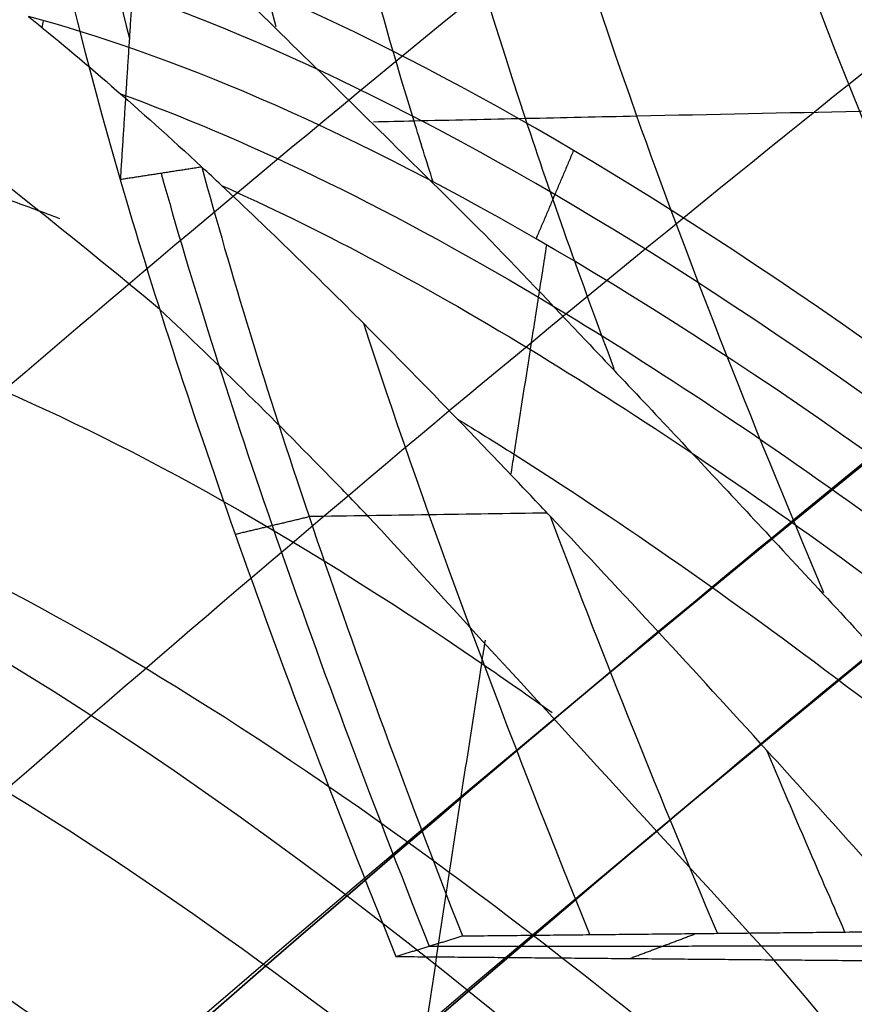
# Model space of a CAD drawing. Header units: millimetres. Extents: x -207 to 193, y -198 to 202.
# Tile 8 of 23: x -135.73 to -130.23, y 150.38 to 156.87. Entities that reach past the tile are written whole.
import ezdxf

# ---------------------------------------------------------------- set-up
doc = ezdxf.new("R2010")
doc.units = ezdxf.units.MM
doc.layers.add('Défaut', color=7, linetype='Continuous', true_color=0x000000)

msp = doc.modelspace()

# ---------------------------------------------------------------- linework, layer by layer
at = {"layer": 'Défaut'}
for centre, radius, start, end in [((-6.78318104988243, 1.648406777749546, 11.28527878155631), 195.9999999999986, 315.0000000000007, 135.0000000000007), ((-6.783181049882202, 1.648406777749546, 11.28527878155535), 194.9999999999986, 314.9999999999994, 134.9999999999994), ((-6.783181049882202, 1.648406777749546, 11.28527878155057), 189.9999999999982, 315.0000000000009, 135.0000000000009), ((-6.783181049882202, 1.648406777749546, 11.28527878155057), 189.9999999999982, 315.0000000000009, 135.0000000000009)]:
    msp.add_arc(centre, radius, start, end, dxfattribs=at)
for points, weights, knots in [([(-148.2045372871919, 143.0697630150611, 12.13143262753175), (-6.783181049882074, 284.4911192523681, 12.1314326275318), (134.6381751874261, 143.0697630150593, 12.13143262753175), (276.0595314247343, 1.648406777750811, 12.1314326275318), (134.6381751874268, -139.7729494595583, 12.13143262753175)], [1, 0.7071067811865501, 1, 0.7071067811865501, 1], [-622.035345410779, -622.035345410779, -622.035345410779, -311.0176727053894, -311.0176727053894, 0, 0, 0]), ([(133.2239616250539, -138.3587358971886, 8.746817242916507), (273.231104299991, 1.648406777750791, 8.746817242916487), (133.2239616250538, 141.6555494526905, 8.746817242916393), (-6.783181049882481, 281.6626921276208, 8.746817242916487), (-146.7903237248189, 141.6555494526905, 8.746817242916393)], [1, 0.707106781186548, 1, 0.707106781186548, 1], [0, 0, 0, 311.01767270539, 311.01767270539, 622.035345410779, 622.035345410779, 622.035345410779]), ([(133.2239616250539, -138.3587358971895, 15.51604801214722), (273.231104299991, 1.648406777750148, 15.51604801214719), (133.2239616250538, 141.6555494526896, 15.51604801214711), (-6.783181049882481, 281.6626921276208, 15.51604801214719), (-146.7903237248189, 141.6555494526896, 15.51604801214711)], [1, 0.707106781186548, 1, 0.707106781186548, 1], [0, 0, 0, 311.01767270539, 311.01767270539, 622.035345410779, 622.035345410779, 622.035345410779]), ([(-145.3761101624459, 140.2413358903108, 12.13143262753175), (-6.783181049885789, 278.8342650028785, 12.13143262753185), (131.8097480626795, 140.2413358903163, 12.13143262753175), (270.4026771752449, 1.648406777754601, 12.13143262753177), (131.809748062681, -136.9445223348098, 12.13143262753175)], [1, 0.7071067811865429, 1, 0.7071067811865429, 1], [0, 0, 0, 392.0000000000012, 392.0000000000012, 784.000000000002, 784.000000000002, 784.000000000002]), ([(131.8097480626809, -136.9445223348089, 10.43912493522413), (270.402677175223, 1.648406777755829, 10.4391249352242), (131.8097480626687, 140.2413358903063, 10.43912493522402), (-6.783181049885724, 278.8342650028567, 10.43912493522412), (-145.3761101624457, 140.2413358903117, 10.43912493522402)], [1, 0.7071067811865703, 1, 0.7071067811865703, 1], [0, 0, 0, 391.9999999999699, 391.9999999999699, 783.9999999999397, 783.9999999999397, 783.9999999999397]), ([(131.8097480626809, -136.9445223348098, 12.13143262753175), (270.4026771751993, 1.648406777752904, 12.1314326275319), (131.8097480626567, 140.2413358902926, 12.13143262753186), (-6.783181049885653, 278.8342650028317, 12.1314326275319), (-145.3761101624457, 140.2413358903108, 12.13143262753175)], [1, 0.7071067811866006, 1, 0.7071067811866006, 1], [0, 0, 0, 311.0176727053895, 311.0176727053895, 622.035345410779, 622.035345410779, 622.035345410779]), ([(-144.6690033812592, 139.5342291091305, 12.13143262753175), (-6.783181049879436, 277.4200514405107, 12.13143262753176), (131.1026412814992, 139.5342291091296, 12.13143262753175), (268.9884636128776, 1.648406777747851, 12.13143262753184), (131.1026412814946, -136.2374155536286, 12.13143262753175)], [1, 0.7071067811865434, 1, 0.7071067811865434, 1], [-780.0000000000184, -780.0000000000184, -780.0000000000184, -390.0000000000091, -390.0000000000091, 0, 0, 0]), ([(-144.6690033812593, 139.5342291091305, 10.43912493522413), (-6.783181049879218, 277.4200514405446, 10.43912493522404), (131.1026412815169, 139.5342291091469, 10.43912493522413), (268.9884636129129, 1.648406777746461, 10.43912493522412), (131.1026412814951, -136.2374155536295, 10.43912493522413)], [1, 0.7071067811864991, 1, 0.7071067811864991, 1], [-9.947598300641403e-14, -9.947598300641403e-14, -9.947598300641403e-14, 298.4513020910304, 298.4513020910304, 596.9026041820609, 596.9026041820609, 596.9026041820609]), ([(131.1026412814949, -136.2374155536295, 12.13143262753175), (268.9884636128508, 1.648406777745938, 12.13143262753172), (131.1026412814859, 139.5342291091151, 12.13143262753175), (-6.783181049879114, 277.4200514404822, 12.13143262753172), (-144.6690033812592, 139.5342291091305, 12.13143262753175)], [1, 0.7071067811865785, 1, 0.7071067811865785, 1], [0, 0, 0, 389.999999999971, 389.999999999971, 779.9999999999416, 779.9999999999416, 779.9999999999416]), ([(131.1026412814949, -136.2374155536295, 12.13143262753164), (268.9884636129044, 1.648406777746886, 12.13143262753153), (131.1026412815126, 139.5342291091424, 12.13143262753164), (-6.783181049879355, 277.4200514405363, 12.13143262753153), (-144.6690033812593, 139.5342291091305, 12.13143262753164)], [1, 0.7071067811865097, 1, 0.7071067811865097, 1], [-596.9026041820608, -596.9026041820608, -596.9026041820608, -298.4513020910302, -298.4513020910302, 2.771116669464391e-13, 2.771116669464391e-13, 2.771116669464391e-13]), ([(-141.1334694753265, 135.9986952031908, 10.4391249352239), (-6.783181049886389, 270.3489836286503, 10.43912493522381), (127.5671073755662, 135.9986952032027, 10.43912493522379), (261.9173958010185, 1.648406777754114, 10.43912493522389), (127.5671073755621, -132.7018816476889, 10.4391249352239)], [1, 0.707106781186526, 1, 0.707106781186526, 1], [-760.0000000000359, -760.0000000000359, -760.0000000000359, -380.0000000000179, -380.0000000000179, 0, 0, 0]), ([(-141.1334694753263, 135.9986952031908, 12.13143262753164), (-6.78318104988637, 270.3489836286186, 12.13143262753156), (127.5671073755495, 135.9986952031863, 12.13143262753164), (261.9173958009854, 1.64840677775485, 12.13143262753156), (127.5671073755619, -132.7018816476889, 12.13143262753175)], [1, 0.7071067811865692, 1, 0.7071067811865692, 1], [0, 0, 0, 379.9999999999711, 379.9999999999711, 759.9999999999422, 759.9999999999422, 759.9999999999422]), ([(127.5671073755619, -132.7018816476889, 20.59297108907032), (261.9173958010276, 1.648406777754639, 20.59297108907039), (127.5671073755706, 135.9986952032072, 20.5929710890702), (-6.783181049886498, 270.3489836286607, 20.59297108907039), (-141.1334694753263, 135.9986952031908, 20.59297108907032)], [1, 0.7071067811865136, 1, 0.7071067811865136, 1], [-596.902604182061, -596.902604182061, -596.902604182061, -298.4513020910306, -298.4513020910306, -2.994677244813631e-13, -2.994677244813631e-13, -2.994677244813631e-13]), ([(-141.1334694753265, 135.9986952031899, 1.977586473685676), (-6.783181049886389, 270.3489836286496, 1.97758647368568), (127.5671073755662, 135.9986952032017, 1.977586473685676), (261.9173958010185, 1.648406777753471, 1.977586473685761), (127.5671073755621, -132.7018816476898, 1.977586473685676)], [1, 0.707106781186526, 1, 0.707106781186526, 1], [-760.0000000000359, -760.0000000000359, -760.0000000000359, -380.0000000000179, -380.0000000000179, 0, 0, 0]), ([(127.5671073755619, -132.7018816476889, 20.59297108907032), (261.9173958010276, 1.648406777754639, 20.59297108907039), (127.5671073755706, 135.9986952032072, 20.5929710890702), (-6.783181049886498, 270.3489836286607, 20.59297108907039), (-141.1334694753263, 135.9986952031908, 20.59297108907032)], [1, 0.7071067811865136, 1, 0.7071067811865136, 1], [-596.902604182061, -596.902604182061, -596.902604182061, -298.4513020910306, -298.4513020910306, -2.994677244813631e-13, -2.994677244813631e-13, -2.994677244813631e-13]), ([(127.5671073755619, -132.7018816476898, 22.28527878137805), (261.9173958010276, 1.648406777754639, 22.2852787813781), (127.5671073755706, 135.9986952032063, 22.28527878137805), (-6.783181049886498, 270.3489836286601, 22.28527878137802), (-141.1334694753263, 135.9986952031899, 22.28527878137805)], [1, 0.7071067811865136, 1, 0.7071067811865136, 1], [-596.9026041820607, -596.9026041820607, -596.9026041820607, -298.4513020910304, -298.4513020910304, -3.937859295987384e-15, -3.937859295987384e-15, -3.937859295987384e-15]), ([(-141.1334694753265, 135.9986952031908, 0.28527878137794), (-6.783181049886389, 270.3489836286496, 0.2852787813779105), (127.5671073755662, 135.9986952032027, 0.28527878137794), (261.9173958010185, 1.648406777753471, 0.2852787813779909), (127.5671073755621, -132.7018816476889, 0.2852787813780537)], [1, 0.707106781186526, 1, 0.707106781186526, 1], [-760.0000000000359, -760.0000000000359, -760.0000000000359, -380.0000000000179, -380.0000000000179, 0, 0, 0]), ([(-141.1334694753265, 135.9986952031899, 3.669894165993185), (-6.783181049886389, 270.3489836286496, 3.669894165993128), (127.5671073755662, 135.9986952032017, 3.669894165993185), (261.9173958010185, 1.648406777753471, 3.669894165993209), (127.5671073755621, -132.7018816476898, 3.669894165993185)], [1, 0.707106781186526, 1, 0.707106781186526, 1], [-760.0000000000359, -760.0000000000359, -760.0000000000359, -380.0000000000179, -380.0000000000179, 0, 0, 0]), ([(-141.1334694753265, 135.9986952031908, 12.13143262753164), (-6.783181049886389, 270.3489836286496, 12.13143262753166), (127.5671073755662, 135.9986952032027, 12.13143262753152), (261.9173958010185, 1.648406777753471, 12.13143262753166), (127.5671073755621, -132.7018816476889, 12.13143262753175)], [1, 0.707106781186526, 1, 0.707106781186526, 1], [-760.0000000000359, -760.0000000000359, -760.0000000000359, -380.0000000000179, -380.0000000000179, 0, 0, 0]), ([(127.5671073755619, -132.7018816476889, 10.4391249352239), (261.9173958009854, 1.648406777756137, 10.43912493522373), (127.5671073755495, 135.9986952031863, 10.4391249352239), (-6.78318104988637, 270.3489836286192, 10.43912493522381), (-141.1334694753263, 135.9986952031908, 10.4391249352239)], [1, 0.7071067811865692, 1, 0.7071067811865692, 1], [-759.9999999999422, -759.9999999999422, -759.9999999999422, -379.9999999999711, -379.9999999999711, 0, 0, 0])]:
    msp.add_rational_spline(points, weights, degree=2, knots=knots, dxfattribs=at)
msp.add_rational_spline([(-141.1334694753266, 135.9986952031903, 0.2852787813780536), (-80.71978441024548, 196.4123802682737, 0.2852787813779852), (4.565524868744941, 191.3091746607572, 0.2852787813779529)], [1.000000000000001, 0.8429850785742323, 0.8543160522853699], degree=2, dxfattribs=at)
for points, knots in [([(-131.2036427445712, 174.7138215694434, 15.06389067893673), (-131.6430098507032, 176.44337670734, 15.05517786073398), (-131.8580798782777, 177.0754988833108, 15.05377894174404), (-132.3045201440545, 178.1508439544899, 15.0501349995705), (-132.5265127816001, 178.6201884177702, 15.04830668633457), (-133.0209304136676, 179.5452685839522, 15.04490985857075), (-133.2901533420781, 179.9943291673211, 15.04323889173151), (-133.8721436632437, 180.8653283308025, 15.04001653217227), (-134.1842939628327, 181.2861809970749, 15.03845750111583), (-134.8487834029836, 182.0958362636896, 15.0354598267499), (-135.2006973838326, 182.4840989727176, 15.03402210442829), (-135.5710160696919, 182.8544092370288, 15.03265093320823), (-137.0568073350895, 184.3401631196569, 15.02714949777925), (-138.8206617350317, 185.5187336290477, 15.02278501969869), (-141.7301577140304, 186.7239664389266, 15.01832183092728), (-142.735489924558, 187.028967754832, 15.01719230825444), (-144.2770461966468, 187.3356742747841, 15.01605648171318), (-144.7953991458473, 187.4125911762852, 15.01577163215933), (-145.5771430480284, 187.4896296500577, 15.01548633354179), (-145.8382891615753, 187.5089080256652, 15.01541493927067), (-146.2305360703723, 187.5282013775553, 15.01534348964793), (-146.3613557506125, 187.5330277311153, 15.01532561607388), (-146.6230840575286, 187.5394690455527, 15.0153017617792), (-146.7539828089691, 187.541083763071, 15.01529578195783), (-147.0157910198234, 187.5411005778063, 15.015295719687), (-147.1466906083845, 187.539502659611, 15.01530163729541), (-147.408421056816, 187.5330948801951, 15.01532536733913), (-147.5392420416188, 187.5282852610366, 15.01534317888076), (-147.931493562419, 187.5090419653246, 15.01541444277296), (-148.1926436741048, 187.4897967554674, 15.01548571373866), (-148.9744023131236, 187.4128567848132, 15.01577064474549), (-149.4927686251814, 187.3360041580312, 15.01605525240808), (-151.0343752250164, 187.0294833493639, 15.01719036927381), (-152.0397528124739, 186.724595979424, 15.01831943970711), (-154.9494150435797, 185.519654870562, 15.02278138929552), (-156.7133940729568, 184.3412150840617, 15.02714517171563), (-158.1992901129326, 182.8555142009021, 15.03264612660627), (-158.5696336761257, 182.4852189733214, 15.03401719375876), (-158.9215725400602, 182.0969628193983, 15.03545474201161), (-159.58609789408, 181.2873324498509, 15.03845241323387), (-159.8982834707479, 180.866446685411, 15.04001072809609), (-160.480244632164, 179.9955737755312, 15.04323505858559), (-160.7496690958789, 179.5461120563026, 15.04489912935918), (-161.2434589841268, 178.6223845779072, 15.04831906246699), (-161.46752646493, 178.1486761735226, 15.0500728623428), (-162.0690599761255, 176.6965658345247, 15.05544892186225), (-162.3740461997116, 175.6912270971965, 15.05917086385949), (-162.7829940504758, 173.6353885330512, 15.06678186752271), (-162.8859657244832, 172.5898654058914, 15.07065252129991), (-162.8859410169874, 170.4937549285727, 15.0784126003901), (-162.7829457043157, 169.448241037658, 15.08228326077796), (-162.373966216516, 167.3924270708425, 15.08989432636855), (-162.0689718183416, 166.3871018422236, 15.09361632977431), (-161.46744502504, 164.9350090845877, 15.09899252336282), (-161.2433827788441, 164.4613056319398, 15.10074637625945), (-160.74960992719, 163.5375850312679, 15.10416643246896), (-160.4801970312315, 163.0881248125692, 15.10583057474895), (-159.8982654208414, 162.2172502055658, 15.1090550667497), (-159.5860975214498, 161.7963608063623, 15.1106134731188), (-158.9216132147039, 160.9867168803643, 15.11361134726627), (-158.569697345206, 160.5984503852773, 15.1150490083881), (-158.1993790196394, 160.2281410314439, 15.11642019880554), (-156.7146667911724, 158.7434661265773, 15.1219176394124), (-154.9522956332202, 157.5655282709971, 15.12627978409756), (-153.0127381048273, 156.761431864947, 15.12929477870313)], [0, 0, 0, 0, 1.752189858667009, 1.752189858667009, 3.225868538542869, 3.225868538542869, 4.699547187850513, 4.699547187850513, 6.173225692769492, 6.173225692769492, 7.64690417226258, 7.64690417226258, 7.64690417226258, 13.56745100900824, 13.56745100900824, 16.5205839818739, 16.5205839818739, 17.99626115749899, 17.99626115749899, 18.73398867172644, 18.73398867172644, 19.10283856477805, 19.10283856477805, 19.4716884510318, 19.4716884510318, 19.84054003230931, 19.84054003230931, 20.20939162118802, 20.20939162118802, 20.94712253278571, 20.94712253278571, 22.42280658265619, 22.42280658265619, 25.37595450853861, 25.37595450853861, 31.29654734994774, 31.29654734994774, 31.29654734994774, 32.7702348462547, 32.7702348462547, 34.24392235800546, 34.24392235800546, 35.71760991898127, 35.71760991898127, 37.19129748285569, 37.19129748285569, 40.14045057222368, 40.14045057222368, 43.08960340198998, 43.08960340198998, 46.03874218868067, 46.03874218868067, 48.98788046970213, 48.98788046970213, 50.46155985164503, 50.46155985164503, 51.93523920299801, 51.93523920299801, 53.40891841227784, 53.40891841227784, 54.88259759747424, 54.88259759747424, 54.88259759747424, 60.79884528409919, 60.79884528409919, 60.79884528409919, 60.79884528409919]), ([(-132.1727175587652, 174.7310903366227, 0.06187095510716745), (-133.0261631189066, 168.3430462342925, 0.7929738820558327), (-135.1866090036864, 164.789830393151, 2.044040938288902), (-136.4129389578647, 160.4573318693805, 3.299099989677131), (-135.0676509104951, 155.8194456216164, 3.703270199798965)], [0, 0, 0, 0, 10.92784283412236, 19.29117722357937, 19.29117722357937, 19.29117722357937, 19.29117722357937]), ([(-131.6771398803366, 174.6647472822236, 0.06070314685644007), (-131.8995147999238, 173.0008132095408, 0.2307495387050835), (-132.3976286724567, 170.2517343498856, 0.5653708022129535), (-133.2436478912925, 167.3870731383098, 1.058868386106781), (-133.9693653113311, 165.6695209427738, 1.471527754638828), (-134.4464390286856, 164.6252413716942, 1.75971642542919), (-134.7043314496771, 164.0461648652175, 1.922758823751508), (-134.8279182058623, 163.7571528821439, 2.003817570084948), (-135.0069590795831, 163.3211855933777, 2.124538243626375), (-135.2282342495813, 162.7334443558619, 2.282986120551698), (-135.4663863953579, 161.7550453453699, 2.511793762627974), (-135.5704415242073, 160.5890820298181, 2.735332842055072), (-135.4858853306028, 159.0253038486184, 2.971731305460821), (-135.2286955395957, 157.6379635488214, 3.126495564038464), (-135.0079019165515, 156.7496910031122, 3.207741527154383)], [0, 0, 0, 0, 2.912252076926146, 5.824504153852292, 8.736756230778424, 10.1928822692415, 10.92784283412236, 11.64900830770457, 11.64900830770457, 13.10513434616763, 14.56126038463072, 16.01738642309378, 17.47351246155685, 19.29117722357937, 19.29117722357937, 19.29117722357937, 19.29117722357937]), ([(-119.3780976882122, 150.9545246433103, 9.816054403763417), (-120.7791107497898, 153.1182389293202, 10.0889895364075), (-123.0691557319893, 156.6865191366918, 10.60270416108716), (-124.9531981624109, 159.6993519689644, 11.18791321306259), (-126.0524253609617, 161.5084336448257, 11.63281916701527), (-126.7164778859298, 162.6304910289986, 11.95676670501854), (-127.2633278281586, 163.5837004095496, 12.27316015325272), (-127.5786808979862, 164.1513196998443, 12.48110989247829), (-127.8845224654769, 164.7083764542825, 12.68908754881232), (-128.1777395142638, 165.2492989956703, 12.89509663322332), (-128.7256374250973, 166.3412881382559, 13.30307012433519), (-129.3781593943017, 167.8800367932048, 13.81895950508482), (-130.2174937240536, 170.5174474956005, 14.448160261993), (-130.8519606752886, 173.1072015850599, 14.86065882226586), (-131.1956824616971, 174.6801381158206, 15.06329776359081)], [-21.85568566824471, -21.85568566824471, -21.85568566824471, -21.85568566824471, -19.12372495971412, -16.39176425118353, -15.02578389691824, -13.65980354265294, -12.29382318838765, -10.92784283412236, -10.92784283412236, -9.561862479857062, -8.195882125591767, -5.463921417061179, -2.731960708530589, 0, 0, 0, 0]), ([(-122.734988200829, 150.9290010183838, 8.143773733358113), (-123.99355765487, 153.0876791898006, 8.326423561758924), (-125.9972285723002, 156.6432776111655, 8.658277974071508), (-127.5159305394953, 159.6294128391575, 9.01227870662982), (-128.3169996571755, 161.4088124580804, 9.271674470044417), (-128.7554033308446, 162.5056524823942, 9.457898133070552), (-129.0771230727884, 163.4346962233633, 9.640255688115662), (-129.2455674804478, 163.9924332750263, 9.762716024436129), (-129.4072066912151, 164.5456468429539, 9.887153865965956), (-129.5591519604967, 165.084879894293, 10.01157170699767), (-129.8376135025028, 166.1851463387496, 10.26159096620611), (-130.1690730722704, 167.7618965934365, 10.57902794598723), (-130.6127145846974, 170.4572057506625, 10.95625893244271), (-130.9745872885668, 173.076596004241, 11.19630763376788), (-131.1810736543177, 174.6620774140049, 11.31239892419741)], [-21.85568566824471, -21.85568566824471, -21.85568566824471, -21.85568566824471, -19.12372495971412, -16.39176425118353, -15.02578389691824, -13.65980354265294, -12.29382318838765, -10.92784283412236, -10.92784283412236, -9.561862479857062, -8.195882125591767, -5.463921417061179, -2.731960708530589, 0, 0, 0, 0]), ([(-126.0930626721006, 150.9002524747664, 6.473845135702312), (-127.2095525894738, 153.0528705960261, 6.56670171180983), (-128.9278713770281, 156.5929701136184, 6.717965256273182), (-130.0846052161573, 159.5429404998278, 6.844018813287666), (-130.5940901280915, 161.2781262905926, 6.92280918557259), (-130.8149041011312, 162.3357644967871, 6.976364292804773), (-130.9226156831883, 163.2270221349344, 7.030047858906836), (-130.9507885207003, 163.7701132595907, 7.068541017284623), (-130.9720876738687, 164.3180715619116, 7.108905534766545), (-130.9858226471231, 164.8577199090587, 7.150504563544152), (-130.9946124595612, 165.9836632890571, 7.236733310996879), (-130.9906092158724, 167.6248238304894, 7.345630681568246), (-131.0221720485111, 170.3905060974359, 7.465401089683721), (-131.106278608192, 173.0421808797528, 7.532173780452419), (-131.1736017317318, 174.6411459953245, 7.561449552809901)], [-21.85568566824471, -21.85568566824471, -21.85568566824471, -21.85568566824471, -19.12372495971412, -16.39176425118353, -15.02578389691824, -13.65980354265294, -12.29382318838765, -10.92784283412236, -10.92784283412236, -9.561862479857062, -8.195882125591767, -5.463921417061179, -2.731960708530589, 0, 0, 0, 0]), ([(-134.0406505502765, 156.8258759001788, 3.282404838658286), (-134.341895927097, 157.9817708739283, 3.202095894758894), (-134.6050730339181, 159.4866895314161, 3.06313160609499), (-134.6338173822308, 161.0091780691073, 2.867912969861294), (-134.5106357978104, 162.0008980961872, 2.71360430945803), (-134.2853333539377, 162.8461625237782, 2.561102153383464), (-134.086790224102, 163.3792850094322, 2.453946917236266), (-133.8726247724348, 163.9260198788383, 2.34231294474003), (-133.6477246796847, 164.4741554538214, 2.229330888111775), (-133.1611972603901, 165.6502352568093, 1.997383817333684), (-132.5119692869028, 167.3926528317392, 1.705592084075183), (-131.7761637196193, 170.2735342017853, 1.359482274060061), (-131.3602184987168, 172.9810553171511, 1.120639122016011), (-131.1789193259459, 174.6034093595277, 0.9972686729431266)], [-18.71096887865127, -18.71096887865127, -18.71096887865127, -18.71096887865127, -16.39176425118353, -15.02578389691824, -13.65980354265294, -12.29382318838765, -10.92784283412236, -10.92784283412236, -9.561862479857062, -8.195882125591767, -5.463921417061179, -2.731960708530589, 0, 0, 0, 0]), ([(-133.0055852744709, 155.803562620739, 3.82472263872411), (-133.0493345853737, 155.9398979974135, 3.818619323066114), (-133.5575509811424, 157.5556767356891, 3.743716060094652), (-133.9551026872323, 159.3894836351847, 3.614114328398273), (-134.051764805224, 161.047748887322, 3.442116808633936), (-133.9751534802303, 162.0459602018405, 3.315951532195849), (-133.7955981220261, 162.8933722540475, 3.192486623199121), (-133.6290767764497, 163.4258230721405, 3.106609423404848), (-133.4483074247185, 163.9718452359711, 3.017230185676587), (-133.2576095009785, 164.5185075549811, 2.927087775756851), (-132.8430594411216, 165.6896648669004, 2.742415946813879), (-132.2887866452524, 167.422410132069, 2.509925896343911), (-131.6656030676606, 170.2894309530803, 2.231506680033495), (-131.3221362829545, 172.9894107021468, 2.036509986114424), (-131.176733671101, 174.6085718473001, 1.935004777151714)], [-19.37040825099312, -19.37040825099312, -19.37040825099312, -19.37040825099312, -19.12372495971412, -16.39176425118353, -15.02578389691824, -13.65980354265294, -12.29382318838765, -10.92784283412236, -10.92784283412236, -9.561862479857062, -8.195882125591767, -5.463921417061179, -2.731960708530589, 0, 0, 0, 0]), ([(-131.8126651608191, 154.5714115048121, 4.333983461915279), (-132.0337298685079, 155.1608235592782, 4.320353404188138), (-132.7808024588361, 157.2733171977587, 4.261256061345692), (-133.3082584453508, 159.4164070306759, 4.150150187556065), (-133.4713670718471, 161.0868369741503, 4.018019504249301), (-133.4419640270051, 162.0929024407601, 3.920322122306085), (-133.3083311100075, 162.9441352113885, 3.825743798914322), (-133.1737198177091, 163.4765655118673, 3.760896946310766), (-133.0263159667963, 164.0221339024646, 3.693590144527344), (-132.8697472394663, 164.5673254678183, 3.626087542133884), (-132.5270398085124, 165.732586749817, 3.488333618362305), (-132.0673184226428, 167.45371586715, 3.314691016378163), (-131.555955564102, 170.305731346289, 3.103614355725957), (-131.2846395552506, 172.9979645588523, 2.952402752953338), (-131.1750144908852, 174.6138621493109, 2.87274313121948)], [-20.0824373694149, -20.0824373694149, -20.0824373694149, -20.0824373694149, -19.12372495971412, -16.39176425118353, -15.02578389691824, -13.65980354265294, -12.29382318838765, -10.92784283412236, -10.92784283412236, -9.561862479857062, -8.195882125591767, -5.463921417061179, -2.731960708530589, 0, 0, 0, 0]), ([(-130.4316696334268, 153.0964038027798, 4.803983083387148), (-130.9308842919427, 154.2764160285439, 4.79864018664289), (-131.9802152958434, 156.9666919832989, 4.768815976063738), (-132.6621649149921, 159.4429302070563, 4.687158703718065), (-132.8926535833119, 161.1260987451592, 4.595649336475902), (-132.9112679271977, 162.1411966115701, 4.526890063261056), (-132.8240111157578, 162.9979100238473, 4.461226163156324), (-132.7213246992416, 163.5310512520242, 4.417201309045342), (-132.6073153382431, 164.0764660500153, 4.371776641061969), (-132.4848139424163, 164.6202373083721, 4.326672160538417), (-132.2136406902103, 165.7786793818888, 4.235315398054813), (-131.8477331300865, 167.4863478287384, 4.119912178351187), (-131.4472485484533, 170.3223587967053, 3.9758054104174), (-131.2477411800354, 173.0066742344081, 3.868316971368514), (-131.1737690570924, 174.6192498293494, 3.810483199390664)], [-20.84504778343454, -20.84504778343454, -20.84504778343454, -20.84504778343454, -19.12372495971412, -16.39176425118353, -15.02578389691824, -13.65980354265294, -12.29382318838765, -10.92784283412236, -10.92784283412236, -9.561862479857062, -8.195882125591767, -5.463921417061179, -2.731960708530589, 0, 0, 0, 0]), ([(-127.7726150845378, 150.8847949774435, 5.639909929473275), (-128.8182403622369, 153.0340413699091, 5.688119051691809), (-130.3943789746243, 156.5654726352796, 5.749742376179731), (-131.3720994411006, 159.4943385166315, 5.763926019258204), (-131.7402357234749, 161.2037553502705, 5.756034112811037), (-131.8578235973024, 162.2394315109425, 5.747015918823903), (-131.8657731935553, 163.111482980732, 5.74000526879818), (-131.8275986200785, 163.6483231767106, 5.737250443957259), (-131.7807578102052, 164.1944128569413, 5.73503438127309), (-131.7263041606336, 164.7357161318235, 5.733875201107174), (-131.5965703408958, 165.8783974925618, 5.733116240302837), (-131.4147611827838, 167.5545649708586, 5.7317912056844), (-131.2327394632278, 170.3562726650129, 5.720437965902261), (-131.1757762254, 173.0243841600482, 5.70020708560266), (-131.1727193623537, 174.6301922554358, 5.685966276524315)], [-21.85568566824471, -21.85568566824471, -21.85568566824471, -21.85568566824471, -19.12372495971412, -16.39176425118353, -15.02578389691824, -13.65980354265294, -12.29382318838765, -10.92784283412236, -10.92784283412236, -9.561862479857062, -8.195882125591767, -5.463921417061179, -2.731960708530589, 0, 0, 0, 0]), ([(-119.5841372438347, 150.768645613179, 10.23198310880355), (-120.9989494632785, 152.9214830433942, 10.4932257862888), (-123.3166328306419, 156.4676134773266, 10.9800977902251), (-125.232864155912, 159.4543055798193, 11.5236415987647), (-126.3558324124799, 161.2463676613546, 11.93225439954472), (-127.0371069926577, 162.3588446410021, 12.2283911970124), (-127.6012516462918, 163.3068619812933, 12.51713307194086), (-127.9285482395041, 163.8743609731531, 12.7069520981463), (-128.2464055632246, 164.4326714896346, 12.89680509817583), (-128.5532671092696, 164.9790076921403, 13.08569382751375), (-129.1342233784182, 166.0972586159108, 13.46134389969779), (-129.8287496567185, 167.6881567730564, 13.93332370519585), (-130.6969570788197, 170.3794280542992, 14.50278510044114), (-131.3385733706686, 172.9917152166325, 14.87688054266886), (-131.6842000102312, 174.573615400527, 15.06142269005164)], [-21.85568566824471, -21.85568566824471, -21.85568566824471, -21.85568566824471, -19.12372495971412, -16.39176425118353, -15.02578389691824, -13.65980354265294, -12.29382318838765, -10.92784283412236, -10.92784283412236, -9.561862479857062, -8.195882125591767, -5.463921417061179, -2.731960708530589, 0, 0, 0, 0]), ([(-135.5801448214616, 157.599087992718, 2.872997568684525), (-137.4952898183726, 158.1557895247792, 2.566521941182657), (-141.5266061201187, 157.4967183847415, 1.683923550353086), (-143.2108690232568, 156.1353584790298, 0.7796686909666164), (-152.6258768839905, 157.9474359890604, 0.147847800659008)], [-84.10962915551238, -84.10962915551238, -84.10962915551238, -84.10962915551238, -76.43522138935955, -60.80314295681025, -60.80314295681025, -60.80314295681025, -60.80314295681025]), ([(-152.8193074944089, 157.2224351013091, 15.13740962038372), (-150.538456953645, 156.2558576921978, 14.98124950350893), (-147.8948292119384, 155.0634580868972, 14.74355219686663), (-145.4940919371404, 153.8513082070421, 14.42237027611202), (-144.1469015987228, 153.0967693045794, 14.18060270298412), (-143.1425297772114, 152.4617161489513, 13.93950159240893), (-142.3645913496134, 151.9064333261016, 13.69951047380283), (-141.6920509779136, 151.3844070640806, 13.45722059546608), (-141.2362113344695, 151.0298928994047, 13.29071161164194), (-140.9885397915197, 150.8459340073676, 13.20613594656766), (-140.7410114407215, 150.662086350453, 13.1216125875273), (-140.2169643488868, 150.2887371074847, 12.95376493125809), (-139.3073739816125, 149.6378098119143, 12.70686137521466), (-138.2361023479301, 148.8225243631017, 12.46552554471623), (-136.5441336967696, 147.4211330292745, 12.15239917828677), (-133.8477608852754, 144.9037457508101, 11.77985272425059), (-130.8925810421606, 141.7030243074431, 11.51018195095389), (-129.1717557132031, 139.7139615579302, 11.38488987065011)], [60.80314295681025, 60.80314295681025, 60.80314295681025, 60.80314295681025, 64.7090611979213, 66.6632210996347, 68.6173810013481, 70.57154090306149, 72.52570080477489, 74.47986070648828, 76.43402060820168, 76.43402060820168, 76.43522138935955, 78.38818050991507, 80.34234041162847, 82.29650031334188, 84.25066021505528, 88.15898001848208, 92.06729982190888, 92.06729982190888, 92.06729982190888, 92.06729982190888]), ([(-134.4322854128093, 157.1970961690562, 3.048040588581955), (-134.0237546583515, 156.7972583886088, 3.268087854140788), (-133.6148776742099, 156.3952712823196, 3.485330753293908), (-133.2061530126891, 155.9918980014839, 3.699710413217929), (-133.0276986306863, 155.815780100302, 3.793311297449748), (-132.8492187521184, 155.6393436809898, 3.886395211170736), (-132.6707555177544, 155.4626494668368, 3.978957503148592)], [0, 0, 0, 0, 0.5883670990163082, 0.5883670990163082, 0.5883670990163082, 0.845231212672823, 0.845231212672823, 0.845231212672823, 0.845231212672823]), ([(-134.8083314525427, 154.9652298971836, 3.77361795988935), (-135.8334263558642, 155.8128958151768, 3.133659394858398), (-136.7328239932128, 156.5097341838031, 2.5279839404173), (-137.5587659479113, 157.1109555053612, 1.926855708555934), (-137.5910783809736, 157.134407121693, 1.903257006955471), (-137.6232150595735, 157.1576623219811, 1.879705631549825)], [0, 0, 0, 0, 2.656389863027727, 2.656389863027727, 2.765164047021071, 2.765164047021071, 2.765164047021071, 2.765164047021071]), ([(-152.8405121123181, 156.9378932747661, 2.005367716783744), (-150.4779726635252, 156.4171955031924, 2.091193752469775), (-147.7025869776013, 155.8927954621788, 2.214084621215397), (-145.0821196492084, 155.5692288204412, 2.369222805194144), (-143.5420878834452, 155.4821631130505, 2.483231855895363), (-142.3196025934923, 155.5204689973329, 2.59847791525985), (-141.3280384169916, 155.6507672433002, 2.71850942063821), (-140.5047118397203, 155.8235121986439, 2.838142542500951), (-140.0138137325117, 155.9338146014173, 2.910176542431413), (-139.5091064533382, 156.0330739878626, 2.978757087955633), (-138.9929542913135, 156.1213447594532, 3.043701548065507), (-138.12018741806, 156.1675087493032, 3.143442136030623), (-137.0844011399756, 156.0629624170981, 3.257164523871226), (-136.1542397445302, 155.8174150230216, 3.354906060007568), (-135.5767598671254, 155.6054273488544, 3.412771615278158), (-135.4671299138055, 155.5632348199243, 3.423661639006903)], [60.80314295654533, 60.80314295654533, 60.80314295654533, 60.80314295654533, 64.71116256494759, 66.66517236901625, 68.61918217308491, 70.57319197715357, 72.52720178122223, 74.4812115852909, 76.43522138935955, 76.43522138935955, 78.38923119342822, 80.34324099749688, 82.29725080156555, 84.25126060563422, 84.69736023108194, 84.69736023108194, 84.69736023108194, 84.69736023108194]), ([(-152.9188802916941, 156.8594738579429, 7.629858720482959), (-150.5943252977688, 156.1474439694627, 7.604614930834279), (-147.8820958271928, 155.3370922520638, 7.561273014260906), (-145.3734499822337, 154.6306358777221, 7.494246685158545), (-143.9352403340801, 154.252475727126, 7.439988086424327), (-142.8306582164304, 153.9909288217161, 7.382554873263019), (-141.9534394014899, 153.8115913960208, 7.323118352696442), (-141.2037734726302, 153.6806824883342, 7.263163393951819), (-140.721187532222, 153.6024128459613, 7.223751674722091), (-140.2090175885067, 153.5162965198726, 7.184985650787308), (-139.6840905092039, 153.4253812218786, 7.147411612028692), (-138.7907611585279, 153.2016070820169, 7.098972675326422), (-137.7326900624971, 152.8160282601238, 7.061253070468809), (-136.042223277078, 151.9865849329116, 7.025573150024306), (-133.3132193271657, 150.1754511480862, 7.006249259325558), (-130.3064636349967, 147.5289057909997, 7.020397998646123), (-128.5563519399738, 145.8151224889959, 7.037092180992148)], [60.80314295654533, 60.80314295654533, 60.80314295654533, 60.80314295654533, 64.71116256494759, 66.66517236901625, 68.61918217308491, 70.57319197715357, 72.52720178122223, 74.4812115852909, 76.43522138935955, 76.43522138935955, 78.38923119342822, 80.34324099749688, 82.29725080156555, 84.25126060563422, 88.15928021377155, 92.06729982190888, 92.06729982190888, 92.06729982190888, 92.06729982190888]), ([(-152.8931410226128, 156.88496281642, 5.755016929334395), (-150.556032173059, 156.2364688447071, 5.766762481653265), (-147.8230090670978, 155.5209570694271, 5.778776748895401), (-145.2775791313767, 154.9400427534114, 5.785271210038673), (-143.8055829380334, 154.6559598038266, 5.786152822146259), (-142.660719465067, 154.4893730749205, 5.784293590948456), (-141.7418876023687, 154.4071760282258, 5.781556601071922), (-140.9642783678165, 154.3745519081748, 5.778761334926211), (-140.4799409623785, 154.3610694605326, 5.77629137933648), (-139.9721146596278, 154.3398128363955, 5.773941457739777), (-139.4528550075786, 154.3116116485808, 5.771265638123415), (-138.56956606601, 154.1821757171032, 5.773987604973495), (-137.5200176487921, 153.8937334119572, 5.788744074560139), (-135.8360869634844, 153.1967136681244, 5.825585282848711), (-133.1051123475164, 151.5528537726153, 5.900331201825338), (-130.0900175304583, 149.0389028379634, 5.990571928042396), (-128.3349748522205, 147.3911191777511, 6.0452600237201)], [60.80314295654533, 60.80314295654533, 60.80314295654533, 60.80314295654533, 64.71116256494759, 66.66517236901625, 68.61918217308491, 70.57319197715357, 72.52720178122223, 74.4812115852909, 76.43522138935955, 76.43522138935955, 78.38923119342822, 80.34324099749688, 82.29725080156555, 84.25126060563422, 88.15928021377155, 92.06729982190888, 92.06729982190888, 92.06729982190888, 92.06729982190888]), ([(-152.8670012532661, 156.911092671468, 3.880186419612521), (-150.5172198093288, 156.3263714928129, 3.928954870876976), (-147.7631307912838, 155.7061655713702, 3.996379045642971), (-145.1802646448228, 155.252839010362, 4.076921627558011), (-143.6740095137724, 155.0657581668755, 4.133890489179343), (-142.4891012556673, 154.999206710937, 4.189635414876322), (-141.5309751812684, 155.0207296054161, 4.246978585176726), (-140.7281164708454, 155.0898598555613, 4.30442257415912), (-140.241326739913, 155.1390033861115, 4.339050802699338), (-139.7365373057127, 155.1792074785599, 4.372314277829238), (-139.2206929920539, 155.2103517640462, 4.403578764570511), (-138.3449819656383, 155.1705950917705, 4.455419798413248), (-137.3034031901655, 154.9758137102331, 4.520568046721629), (-135.6267694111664, 154.4084526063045, 4.62781478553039), (-133.860504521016, 153.4529384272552, 4.736177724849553), (-132.3794610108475, 152.4191275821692, 4.820980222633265), (-132.2219364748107, 152.3069813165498, 4.829944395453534)], [60.80314295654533, 60.80314295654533, 60.80314295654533, 60.80314295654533, 64.71116256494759, 66.66517236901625, 68.61918217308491, 70.57319197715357, 72.52720178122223, 74.4812115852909, 76.43522138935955, 76.43522138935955, 78.38923119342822, 80.34324099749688, 82.29725080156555, 84.25126060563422, 88.15928021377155, 88.61482612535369, 88.61482612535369, 88.61482612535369, 88.61482612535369]), ([(-152.9689722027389, 156.8102826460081, 11.37957375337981), (-150.6690520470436, 155.9718170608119, 11.28044450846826), (-147.9974415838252, 154.9730517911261, 11.12654661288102), (-145.558746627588, 154.0207435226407, 10.91389994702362), (-144.1833870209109, 153.4617487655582, 10.75188204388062), (-143.1519944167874, 153.022891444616, 10.58871466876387), (-142.3494309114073, 152.6663795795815, 10.42538726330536), (-141.6515324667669, 152.3488873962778, 10.2604835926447), (-141.1752339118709, 152.1353329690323, 10.14759475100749), (-140.6587655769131, 151.9104453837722, 10.03349665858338), (-140.1240978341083, 151.6839238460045, 9.922388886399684), (-139.2129734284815, 151.2585303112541, 9.764918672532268), (-138.1418217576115, 150.6701788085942, 9.616577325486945), (-136.4439669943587, 149.56967752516, 9.430697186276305), (-133.7239566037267, 147.4217317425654, 9.220469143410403), (-130.7357287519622, 144.5095490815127, 9.081686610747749), (-128.9961855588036, 142.6636101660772, 9.022110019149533)], [60.80314295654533, 60.80314295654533, 60.80314295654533, 60.80314295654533, 64.71116256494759, 66.66517236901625, 68.61918217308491, 70.57319197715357, 72.52720178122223, 74.4812115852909, 76.43522138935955, 76.43522138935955, 78.38923119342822, 80.34324099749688, 82.29725080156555, 84.25126060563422, 88.15928021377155, 92.06729982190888, 92.06729982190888, 92.06729982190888, 92.06729982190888]), ([(-152.9441717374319, 156.8345925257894, 9.504711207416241), (-150.632021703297, 156.0592457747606, 9.442509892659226), (-147.9402752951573, 155.1544871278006, 9.343864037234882), (-145.4673278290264, 154.3243242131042, 9.203807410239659), (-144.061563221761, 153.8546926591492, 9.095288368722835), (-142.9953612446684, 153.502753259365, 8.984193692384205), (-142.157975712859, 153.2325932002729, 8.871458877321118), (-141.4357700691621, 153.0071312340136, 8.75770294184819), (-140.9555362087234, 152.8619306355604, 8.681458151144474), (-140.439904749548, 152.7075883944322, 8.605341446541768), (-139.9091908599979, 152.5503303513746, 8.53157477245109), (-139.0058702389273, 152.2276103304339, 8.429650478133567), (-137.9402220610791, 151.7418253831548, 8.337450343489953), (-136.2449026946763, 150.777691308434, 8.22740208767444), (-133.5195148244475, 148.7984458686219, 8.113008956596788), (-130.5217081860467, 146.0191406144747, 8.050797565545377), (-128.776761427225, 144.2392998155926, 8.029396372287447)], [60.80314295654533, 60.80314295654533, 60.80314295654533, 60.80314295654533, 64.71116256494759, 66.66517236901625, 68.61918217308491, 70.57319197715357, 72.52720178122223, 74.4812115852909, 76.43522138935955, 76.43522138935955, 78.38923119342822, 80.34324099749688, 82.29725080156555, 84.25126060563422, 88.15928021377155, 92.06729982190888, 92.06729982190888, 92.06729982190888, 92.06729982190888]), ([(-153.0127381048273, 156.761431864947, 15.12929477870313), (-150.7387255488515, 155.7980461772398, 14.95620288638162), (-148.1076313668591, 154.6129368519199, 14.69206535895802), (-145.7328278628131, 153.4201012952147, 14.33542205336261), (-144.4104820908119, 152.6862764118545, 14.06806978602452), (-143.4347379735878, 152.0784400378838, 13.80369445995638), (-142.682317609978, 151.5528074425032, 13.54300053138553), (-142.0206426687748, 151.0519971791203, 13.27898789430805), (-141.5575283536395, 150.7011005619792, 13.09374547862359), (-141.3031047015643, 150.5172952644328, 12.99867968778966), (-141.0488296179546, 150.3336024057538, 12.90367310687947), (-140.5152990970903, 149.9647832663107, 12.71636256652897), (-139.5997280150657, 149.3282634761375, 12.44419919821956), (-138.5259781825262, 148.5309476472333, 12.18052552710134), (-136.8311087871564, 147.155019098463, 11.84027805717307), (-134.1272388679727, 144.6687798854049, 11.43694941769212), (-131.1600703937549, 141.4906724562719, 11.14461212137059), (-129.4320497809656, 139.5124768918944, 11.00852445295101)], [60.80314295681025, 60.80314295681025, 60.80314295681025, 60.80314295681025, 64.7090611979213, 66.6632210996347, 68.6173810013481, 70.57154090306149, 72.52570080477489, 74.47986070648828, 76.43402060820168, 76.43402060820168, 76.43522138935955, 78.38818050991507, 80.34234041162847, 82.29650031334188, 84.25066021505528, 88.15898001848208, 92.06729982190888, 92.06729982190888, 92.06729982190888, 92.06729982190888]), ([(-152.9932429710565, 156.7865056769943, 13.25444567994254), (-150.7053559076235, 155.8850959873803, 13.11841551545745), (-148.0534987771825, 154.7926907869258, 12.90931786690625), (-145.64733618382, 153.7194816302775, 12.62446124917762), (-144.2998644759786, 153.0726310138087, 12.40955430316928), (-143.2987201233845, 152.5489382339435, 12.19545415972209), (-142.5244398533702, 152.1080190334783, 11.98316206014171), (-141.8466001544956, 151.6992195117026, 11.76854762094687), (-141.3761040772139, 151.4168511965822, 11.61931324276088), (-140.8620990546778, 151.1205490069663, 11.46710883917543), (-140.3264361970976, 150.8230981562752, 11.31798005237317), (-139.4110171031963, 150.2926186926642, 11.10351307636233), (-138.3370926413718, 149.6001640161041, 10.89784930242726), (-136.6393595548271, 148.362217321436, 10.63509978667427), (-133.9265286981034, 146.0452076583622, 10.32849270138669), (-130.9485156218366, 143.0000765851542, 10.11298393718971), (-129.2146153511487, 141.0880146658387, 10.01517222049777)], [60.80314295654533, 60.80314295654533, 60.80314295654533, 60.80314295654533, 64.71116256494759, 66.66517236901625, 68.61918217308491, 70.57319197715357, 72.52720178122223, 74.4812115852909, 76.43522138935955, 76.43522138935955, 78.38923119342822, 80.34324099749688, 82.29725080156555, 84.25126060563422, 88.15928021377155, 92.06729982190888, 92.06729982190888, 92.06729982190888, 92.06729982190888]), ([(-135.0660119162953, 156.3849361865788, 2.555956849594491), (-134.2714315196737, 156.0975661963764, 2.654981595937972), (-132.226391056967, 155.1326767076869, 2.893744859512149), (-129.4889506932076, 153.1930990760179, 3.162205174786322), (-127.7214571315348, 151.7263594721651, 3.320672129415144)], [85.01800631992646, 85.01800631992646, 85.01800631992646, 85.01800631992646, 88.15928021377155, 92.06729982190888, 92.06729982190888, 92.06729982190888, 92.06729982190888]), ([(-122.8734529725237, 156.3970156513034, 10.59131731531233), (-123.848608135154, 156.3833365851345, 9.942361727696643), (-125.7995529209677, 156.3530019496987, 8.64537325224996), (-128.2407254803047, 156.3080991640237, 7.027843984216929), (-130.1956988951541, 156.2686390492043, 5.736886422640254), (-131.4185048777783, 156.2427212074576, 4.931472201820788), (-132.3973708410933, 156.2213762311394, 4.288084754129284), (-132.9762998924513, 156.2085504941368, 3.908118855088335), (-133.3105080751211, 156.2010801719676, 3.688993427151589), (-133.3998249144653, 156.1990793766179, 3.630448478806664)], [0, 0, 0, 0, 3.75, 7.5, 9.375, 11.25, 12.1875, 13.125, 13.46688664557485, 13.46688664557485, 13.46688664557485, 13.46688664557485]), ([(-129.7358236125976, 150.8659305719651, 4.666337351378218), (-130.0917146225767, 151.2651112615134, 4.57846853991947), (-130.4498788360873, 151.663701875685, 4.482657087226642), (-130.8074531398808, 152.0572815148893, 4.377907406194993), (-131.2795905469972, 152.5769599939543, 4.239597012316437), (-131.7576502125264, 153.09565149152, 4.083635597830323), (-132.2337457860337, 153.5999925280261, 3.907062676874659), (-132.3202449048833, 153.6916234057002, 3.874982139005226), (-132.4068294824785, 153.7829351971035, 3.842167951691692), (-132.493491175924, 153.8738764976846, 3.808582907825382), (-132.6108641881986, 153.9970457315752, 3.763095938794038), (-132.7284618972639, 154.1196229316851, 3.716161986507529), (-132.8461545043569, 154.2413554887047, 3.667727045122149), (-133.051129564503, 154.4533665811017, 3.583372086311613), (-133.2570308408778, 154.6634861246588, 3.49419637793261), (-133.4631261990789, 154.8701664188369, 3.399906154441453), (-133.7734332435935, 155.1813541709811, 3.257938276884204), (-134.086847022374, 155.4875110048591, 3.103099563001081), (-134.4005565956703, 155.7816097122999, 2.934517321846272), (-134.4436698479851, 155.8220278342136, 2.911348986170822), (-134.486824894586, 155.8622496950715, 2.887903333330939), (-134.5300190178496, 155.9022574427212, 2.864176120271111)], [-7.200283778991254, -7.200283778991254, -7.200283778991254, -7.200283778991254, -5.571977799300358, -5.571977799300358, -5.571977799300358, -3.418244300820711, -3.418244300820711, -3.418244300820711, -3.028138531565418, -3.028138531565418, -3.028138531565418, -2.499679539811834, -2.499679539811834, -2.499679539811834, -1.578822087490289, -1.578822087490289, -1.578822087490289, -0.1904337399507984, -0.1904337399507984, -0.1904337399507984, 0, 0, 0, 0]), ([(-134.4005565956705, 155.7816097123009, 2.934517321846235), (-133.7864384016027, 155.5064815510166, 3.002801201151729), (-131.9273065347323, 154.5308493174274, 3.199923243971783), (-129.5439245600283, 152.8153181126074, 3.419077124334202), (-127.7775024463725, 151.3321549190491, 3.568160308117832)], [85.9263726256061, 85.9263726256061, 85.9263726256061, 85.9263726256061, 88.15928021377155, 92.06729982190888, 92.06729982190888, 92.06729982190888, 92.06729982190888]), ([(-132.6707555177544, 155.4626494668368, 3.978957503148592), (-132.4470666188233, 155.229757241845, 4.069060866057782), (-132.2232474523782, 154.9950078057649, 4.155344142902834), (-131.9998311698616, 154.7592582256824, 4.238041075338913), (-131.8633039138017, 154.6151942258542, 4.28857626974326), (-131.7267674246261, 154.4705836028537, 4.337832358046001), (-131.5902691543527, 154.3255300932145, 4.385881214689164), (-131.3236380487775, 154.0421874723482, 4.479738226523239), (-131.0566645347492, 153.7566375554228, 4.569158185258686), (-130.7902126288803, 153.4701347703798, 4.654441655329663), (-130.4769405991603, 153.1332885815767, 4.754710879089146), (-130.1631879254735, 152.793832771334, 4.849646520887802), (-129.8502814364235, 152.4536200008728, 4.939654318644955), (-129.3724880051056, 151.9341311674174, 5.077091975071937), (-128.8915462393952, 151.407332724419, 5.204498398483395), (-128.4115983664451, 150.8787441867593, 5.322885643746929)], [2.643630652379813, 2.643630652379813, 2.643630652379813, 2.643630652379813, 3.442940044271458, 3.442940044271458, 3.442940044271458, 3.930888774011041, 3.930888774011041, 3.930888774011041, 4.884464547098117, 4.884464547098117, 4.884464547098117, 6.005783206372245, 6.005783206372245, 6.005783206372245, 7.724654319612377, 7.724654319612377, 7.724654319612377, 7.724654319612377]), ([(-132.4934911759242, 153.8738764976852, 3.808582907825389), (-132.4864729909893, 153.9190838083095, 3.772433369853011), (-132.4437600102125, 154.1941275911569, 3.55251946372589), (-132.3830695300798, 154.5841712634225, 3.240847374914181), (-132.3113507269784, 155.0440688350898, 2.873655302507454), (-132.2754339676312, 155.2740625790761, 2.690125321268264), (-132.2574619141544, 155.3890710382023, 2.598377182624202)], [12.94059241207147, 12.94059241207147, 12.94059241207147, 12.94059241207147, 13.125, 14.0625, 14.53125, 15, 15, 15, 15]), ([(-133.4332251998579, 153.5998766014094, 4.391038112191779), (-133.5040390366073, 153.6733962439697, 4.362719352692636), (-133.5749091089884, 153.7465596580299, 4.333878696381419), (-133.645806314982, 153.8193054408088, 4.304506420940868), (-134.0282457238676, 154.2117165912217, 4.146064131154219), (-134.417664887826, 154.5984980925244, 3.969473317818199), (-134.8083314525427, 154.9652298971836, 3.77361795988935)], [4.055000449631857, 4.055000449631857, 4.055000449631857, 4.055000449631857, 4.37282581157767, 4.37282581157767, 4.37282581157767, 6.090290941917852, 6.090290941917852, 6.090290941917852, 6.090290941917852]), ([(-132.846154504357, 154.2413554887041, 3.667727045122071), (-132.7235466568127, 154.1668373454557, 3.678449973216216), (-131.3157958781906, 153.2937427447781, 3.80056732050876), (-129.6536827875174, 152.0598403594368, 3.932982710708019), (-127.8894368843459, 150.5438064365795, 4.0632653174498)], [87.77991649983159, 87.77991649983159, 87.77991649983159, 87.77991649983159, 88.15928021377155, 92.06729982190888, 92.06729982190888, 92.06729982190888, 92.06729982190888]), ([(-132.2542218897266, 153.6216757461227, 3.899455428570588), (-132.5136804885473, 153.6178854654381, 3.752769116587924), (-133.0367427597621, 153.6101909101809, 3.457188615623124), (-133.5599247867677, 153.6024003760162, 3.161820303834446), (-133.8235910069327, 153.5984538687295, 3.013037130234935)], [13.13953848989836, 13.13953848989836, 13.13953848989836, 13.13953848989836, 14.0625, 15, 15, 15, 15]), ([(-133.9262207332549, 144.3715008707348, 11.44453082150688), (-133.8593510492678, 144.8301016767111, 11.07493667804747), (-133.7249357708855, 145.7473067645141, 10.33585791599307), (-133.5212478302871, 147.1232347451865, 9.227713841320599), (-133.315483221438, 148.4994056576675, 8.120201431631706), (-133.1076637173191, 149.8759544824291, 7.013488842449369), (-132.897849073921, 151.253025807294, 5.907750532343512), (-132.7488545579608, 152.2226476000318, 5.130369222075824), (-132.6700699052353, 152.7331911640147, 4.721455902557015), (-132.6621742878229, 152.784335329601, 4.680496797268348)], [1.744497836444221e-12, 1.744497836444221e-12, 1.744497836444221e-12, 1.744497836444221e-12, 1.875, 3.75, 5.625, 7.5, 9.375, 11.25, 11.45873271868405, 11.45873271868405, 11.45873271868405, 11.45873271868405])]:
    msp.add_open_spline(points, degree=3, knots=knots, dxfattribs=at)
for points, degree in [([(-126.5208913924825, 150.6409991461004, 7.339726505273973), (-131.1135511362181, 159.2211358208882, 7.639485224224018), (-132.1084545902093, 164.222361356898, 7.613865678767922), (-131.9043773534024, 168.2233417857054, 7.593370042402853), (-132.1727175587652, 174.5990915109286, 7.560709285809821)], 3), ([(-119.7901767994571, 150.5827665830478, 10.64791181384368), (-125.5046223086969, 159.1506088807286, 11.64611270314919), (-128.7430972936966, 164.1272456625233, 13.01737749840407), (-130.7825915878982, 168.1036373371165, 14.39376620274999), (-132.1727175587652, 174.4670926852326, 15.05954761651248)], 3), ([(-152.6258768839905, 157.8154371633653, 7.646686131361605), (-143.3405343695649, 154.968816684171, 7.683990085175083), (-141.3405343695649, 154.7259077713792, 7.707956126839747), (-135.1171286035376, 153.2192651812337, 7.692952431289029), (-128.1334695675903, 146.254702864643, 7.829518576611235)], 3), ([(-152.6258768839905, 157.6834383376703, 15.14552446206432), (-143.4701997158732, 153.8022748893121, 14.58831147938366), (-141.72953040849, 151.4902800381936, 13.42324364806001), (-135.7654553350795, 147.9145515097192, 12.21920607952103), (-128.9114616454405, 139.9154462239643, 11.7612552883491)], 3), ([(-134.9481529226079, 157.6799363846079, 2.712212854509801), (-135.0079019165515, 156.7496910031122, 3.207741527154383), (-135.0676509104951, 155.8194456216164, 3.703270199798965)], 2), ([(-127.35547748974, 152.5939595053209, 3.897781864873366), (-130.976588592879, 155.6126969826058, 3.525616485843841), (-133.5943116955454, 157.021838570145, 3.190785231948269), (-135.5801448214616, 157.599087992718, 2.872997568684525)], 3), ([(-127.510419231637, 152.3572723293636, 3.48550497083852), (-131.1217970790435, 155.3440896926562, 3.129092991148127), (-133.7115947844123, 156.7103725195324, 2.808865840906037), (-135.6262089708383, 157.2469148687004, 2.521138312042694)], 3), ([(-135.6723107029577, 156.8947518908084, 2.169273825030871), (-135.3232621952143, 156.613341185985, 2.405199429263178), (-134.9434286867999, 156.285179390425, 2.637078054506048), (-134.5300190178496, 155.9022574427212, 2.864176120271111)], 3), ([(-127.665360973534, 152.1205851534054, 3.073228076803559), (-131.2670240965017, 155.0754874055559, 2.732566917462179), (-133.8289080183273, 156.3989146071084, 2.426942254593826), (-135.6723107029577, 156.8947518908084, 2.169273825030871)], 3), ([(-135.5816295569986, 156.8211337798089, 2.230033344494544), (-135.5788186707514, 156.8365539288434, 2.214362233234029), (-135.5760076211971, 156.8519749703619, 2.198692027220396), (-135.5731964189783, 156.8673969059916, 2.183022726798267)], 3), ([(-132.0810403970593, 156.0120817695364, 3.364998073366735), (-132.2046004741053, 155.7209467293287, 2.977564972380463), (-132.3281605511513, 155.429811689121, 2.590131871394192)], 2), ([(-134.5300190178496, 155.9022574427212, 2.864176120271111), (-134.7988349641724, 155.8608515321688, 3.283723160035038), (-135.0676509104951, 155.8194456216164, 3.703270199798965)], 2), ([(-134.5300190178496, 155.9022574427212, 2.864176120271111), (-134.1519332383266, 154.5082127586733, 2.968845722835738), (-133.5964247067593, 152.8419406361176, 3.063577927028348), (-132.8136352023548, 150.8349133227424, 3.142849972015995)], 3), ([(-135.0676509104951, 155.8194456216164, 3.703270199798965), (-134.6551357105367, 154.3972977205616, 3.827203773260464), (-134.0661387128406, 152.7156737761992, 3.937979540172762), (-133.2516059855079, 150.699231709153, 4.031541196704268)], 3), ([(-134.7988349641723, 155.8608515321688, 3.283723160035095), (-134.4035061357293, 154.452668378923, 3.398029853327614), (-133.8313067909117, 152.7788812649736, 3.500774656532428), (-133.0326205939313, 150.7670725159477, 3.587195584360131)], 3), ([(-131.9732031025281, 150.8435342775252, 3.558498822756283), (-132.5942517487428, 152.3727894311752, 3.51384512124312), (-133.0836057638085, 153.7048545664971, 3.460224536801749), (-133.4631261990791, 154.8701664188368, 3.399906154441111)], 3), ([(-134.3103850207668, 153.4821989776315, 3.878795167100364), (-134.0669867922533, 153.5403216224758, 3.445916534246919), (-133.8235885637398, 153.5984442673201, 3.013037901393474)], 2), ([(-130.7613566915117, 150.6776730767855, 5.255510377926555), (-131.6479639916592, 151.6505640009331, 4.974219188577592), (-132.5406652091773, 152.6272690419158, 4.685747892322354), (-133.4332251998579, 153.5998766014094, 4.391038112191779)], 3), ([(-131.132879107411, 150.8520465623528, 3.974365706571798), (-131.5536590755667, 151.8486944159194, 3.955537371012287), (-131.9186128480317, 152.761855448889, 3.932907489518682), (-132.2337457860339, 153.5999925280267, 3.907062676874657)], 3), ([(-130.292660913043, 150.8604391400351, 4.390445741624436), (-130.4736860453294, 151.2734787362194, 4.386904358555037), (-130.6451418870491, 151.6722244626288, 4.382711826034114), (-130.807453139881, 152.0572815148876, 4.377907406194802)], 3), ([(-133.2516059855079, 150.699231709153, 4.031541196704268), (-133.0326205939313, 150.7670725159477, 3.587195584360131), (-132.8136352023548, 150.8349133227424, 3.142849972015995)], 2), ([(-132.8136352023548, 150.8349133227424, 3.142849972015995), (-131.2747294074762, 150.8504219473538, 3.904593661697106), (-129.7358236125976, 150.8659305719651, 4.666337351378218)], 2), ([(-131.7107781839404, 150.685900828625, 4.788867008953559), (-131.4927537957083, 150.7681613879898, 4.34673033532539), (-131.2747294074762, 150.8504219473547, 3.904593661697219)], 2), ([(-133.0326205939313, 150.7670725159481, 3.587195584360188), (-131.4927537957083, 150.7681613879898, 4.34673033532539), (-129.9528869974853, 150.7692502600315, 5.106265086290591)], 2), ([(-133.2516059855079, 150.699231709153, 4.031541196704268), (-131.7107781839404, 150.685900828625, 4.788867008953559), (-130.1699503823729, 150.672569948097, 5.546192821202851)], 2), ([(-128.2858983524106, 147.7396134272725, 5.826027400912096), (-129.13456893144, 148.7508672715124, 5.632445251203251), (-129.95949050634, 149.7298776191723, 5.442317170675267), (-130.7613566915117, 150.6776730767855, 5.255510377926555)], 3)]:
    msp.add_open_spline(points, degree=degree, dxfattribs=at)

doc.saveas('drawing.dxf')
